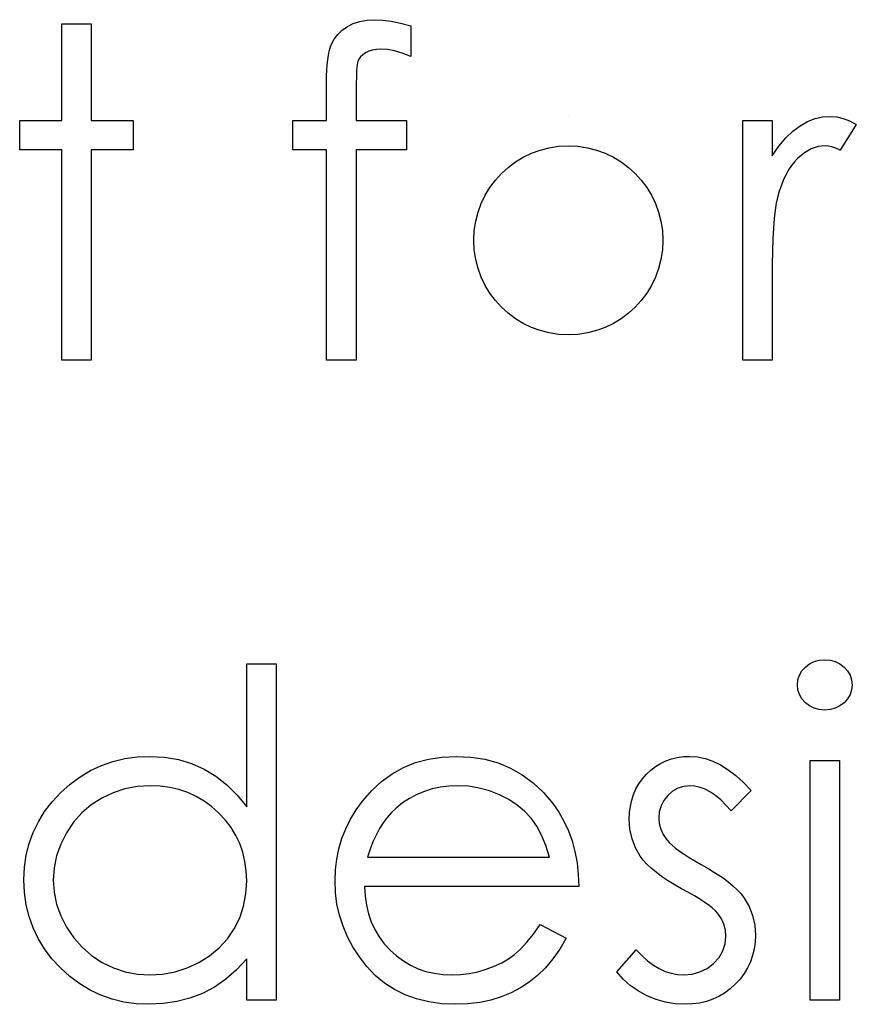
# Model space of a CAD drawing. Header units: inches. Extents: x 370 to 474, y 80 to 168.
# Tile 97 of 170: x 432.704 to 433.056, y 83.996 to 84.41. Entities that reach past the tile are written whole.
import ezdxf

# ---------------------------------------------------------------- set-up
doc = ezdxf.new("R2010")
doc.units = ezdxf.units.IN
doc.header["$LTSCALE"] = 0.5
doc.header["$MEASUREMENT"] = 0

msp = doc.modelspace()

# ---------------------------------------------------------------- linework, layer by layer
at = {"color": 7, "linetype": 'Continuous'}
for p, q in [((432.844417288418, 84.40818770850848), (432.847177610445, 84.4090986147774)), ((432.847177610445, 84.4090986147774), (432.8501863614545, 84.40962307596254)), ((432.8501863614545, 84.40962307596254), (432.8534435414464, 84.40981629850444)), ((432.8534435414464, 84.40981629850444), (432.8534435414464, 84.40981629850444)), ((432.8534435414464, 84.40981629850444), (432.8567559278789, 84.40965067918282)), ((432.8567559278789, 84.40965067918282), (432.8603719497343, 84.4091814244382)), ((432.8603719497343, 84.4091814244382), (432.8642916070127, 84.4083533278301)), ((432.7218846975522, 84.40804969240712), (432.7342528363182, 84.40804969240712)), ((432.721886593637, 84.36741775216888), (432.721886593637, 84.40804969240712)), ((432.7342528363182, 84.40804969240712), (432.7342528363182, 84.40804969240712)), ((432.7342528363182, 84.40804969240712), (432.7342528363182, 84.36741775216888)), ((432.8378477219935, 84.40357797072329), (432.8396971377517, 84.40537218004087)), ((432.8396971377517, 84.40537218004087), (432.8419053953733, 84.40691796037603)), ((432.8419053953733, 84.40691796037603), (432.844417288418, 84.40818770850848)), ((432.8642916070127, 84.4083533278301), (432.8685148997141, 84.407221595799)), ((432.8685144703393, 84.407221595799), (432.8685148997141, 84.39435849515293)), ((432.8351702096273, 84.39929947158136), (432.8363295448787, 84.40156293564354)), ((432.8363295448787, 84.40156293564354), (432.8378477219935, 84.40357797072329)), ((432.8339556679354, 84.3948553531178), (432.8343145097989, 84.3965391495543)), ((432.8343145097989, 84.3965391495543), (432.8347009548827, 84.39802972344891)), ((432.8347009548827, 84.39802972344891), (432.8351702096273, 84.39929947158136)), ((432.8509040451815, 84.39656675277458), (432.849523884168, 84.3958766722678)), ((432.8524222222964, 84.39706361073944), (432.8509040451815, 84.39656675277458)), ((432.8541336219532, 84.39733964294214), (432.8524222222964, 84.39706361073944)), ((432.8559830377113, 84.39745005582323), (432.8541336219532, 84.39733964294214)), ((432.8587157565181, 84.39725683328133), (432.8559830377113, 84.39745005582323)), ((432.8559830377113, 84.39745005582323), (432.8559830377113, 84.39745005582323)), ((432.8617245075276, 84.39667716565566), (432.8587157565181, 84.39725683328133)), ((432.8649816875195, 84.39571105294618), (432.8617245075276, 84.39667716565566)), ((432.8334588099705, 84.39090809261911), (432.8336796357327, 84.39300593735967)), ((432.8336796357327, 84.39300593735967), (432.8339556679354, 84.3948553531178)), ((432.8467359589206, 84.3932543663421), (432.8462943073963, 84.39226065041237)), ((432.8474260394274, 84.39419287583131), (432.8467359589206, 84.3932543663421)), ((432.8483645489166, 84.3950485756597), (432.8474260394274, 84.39419287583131)), ((432.849523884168, 84.3958766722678), (432.8483645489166, 84.3950485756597)), ((432.8685148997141, 84.39435849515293), (432.8649816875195, 84.39571105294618)), ((432.8685148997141, 84.39435849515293), (432.8685148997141, 84.39435849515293)), ((432.8332103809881, 84.38618794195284), (432.8333207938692, 84.38864462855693)), ((432.8333207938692, 84.38864462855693), (432.8334588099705, 84.39090809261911)), ((432.8457974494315, 84.38853421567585), (432.8457146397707, 84.38704364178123)), ((432.8458802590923, 84.38977636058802), (432.8457974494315, 84.38853421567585)), ((432.8460182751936, 84.3908252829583), (432.8458802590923, 84.38977636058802)), ((432.8461286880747, 84.3916533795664), (432.8460182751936, 84.3908252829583)), ((432.8462943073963, 84.39226065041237), (432.8461286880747, 84.3916533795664)), ((432.8331827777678, 84.38351042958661), (432.8332103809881, 84.38618794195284)), ((432.8456870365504, 84.385387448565), (432.8456318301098, 84.38348282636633)), ((432.8457146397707, 84.38704364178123), (432.8456870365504, 84.385387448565)), ((432.8331827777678, 84.36741775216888), (432.8331827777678, 84.38351042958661)), ((432.8331827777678, 84.38351042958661), (432.8331827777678, 84.38351042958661)), ((432.8456318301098, 84.38348282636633), (432.8456318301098, 84.38138498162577)), ((432.8456318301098, 84.38138498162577), (432.8456318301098, 84.38138498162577)), ((432.8456318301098, 84.38138498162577), (432.8456318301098, 84.36741775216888)), ((432.934817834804, 84.3691843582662), (432.9348164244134, 84.3691843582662)), ((433.0352659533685, 84.36697610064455), (433.0384679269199, 84.36821824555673)), ((433.0384679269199, 84.36821824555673), (433.0416975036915, 84.36893592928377)), ((433.0416975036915, 84.36893592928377), (433.045009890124, 84.3691843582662)), ((433.045009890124, 84.3691843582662), (433.045009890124, 84.3691843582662)), ((433.045009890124, 84.3691843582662), (433.0475769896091, 84.36896353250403)), ((433.0475769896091, 84.36896353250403), (433.0502268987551, 84.3683286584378)), ((433.0502268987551, 84.3683286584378), (433.0529596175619, 84.36725213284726)), ((432.7042205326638, 84.35505150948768), (432.7042205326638, 84.36741775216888)), ((432.7042205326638, 84.36741775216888), (432.7042205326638, 84.36741775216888)), ((432.7042205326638, 84.36741775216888), (432.721886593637, 84.36741775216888)), ((432.721886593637, 84.36741775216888), (432.721886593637, 84.36741775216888)), ((432.7342528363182, 84.36741775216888), (432.7342528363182, 84.36741775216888)), ((432.7342528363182, 84.36741775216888), (432.7519188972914, 84.36741775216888)), ((432.7519188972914, 84.36741775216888), (432.7519188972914, 84.36741775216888)), ((432.7519188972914, 84.36741775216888), (432.7519188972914, 84.35505150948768)), ((432.8190499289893, 84.35505150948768), (432.8190499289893, 84.36741775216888)), ((432.8190499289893, 84.36741775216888), (432.8190499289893, 84.36741775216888)), ((432.8190499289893, 84.36741775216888), (432.8331827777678, 84.36741775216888)), ((432.8331827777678, 84.36741775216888), (432.8331827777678, 84.36741775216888)), ((432.8456318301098, 84.36741775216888), (432.8456318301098, 84.36741775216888)), ((432.8456318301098, 84.36741775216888), (432.8667482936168, 84.36741775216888)), ((432.8667482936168, 84.36741775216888), (432.8667482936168, 84.36741775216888)), ((432.8667482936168, 84.36741775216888), (432.8667482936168, 84.35505150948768)), ((433.0080761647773, 84.36741775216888), (433.0204430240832, 84.36741775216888)), ((433.008076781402, 84.26672120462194), (433.008076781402, 84.36741775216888)), ((433.0204430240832, 84.36741775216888), (433.0204430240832, 84.36741775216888)), ((433.0204430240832, 84.36741775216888), (433.0204430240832, 84.35259482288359)), ((433.0291104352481, 84.36300123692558), (433.0321467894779, 84.36526470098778)), ((433.0321467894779, 84.36526470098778), (433.0352659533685, 84.36697610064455)), ((433.0557751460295, 84.36573395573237), (433.0489847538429, 84.3550239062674)), ((433.0529596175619, 84.36725213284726), (433.0557751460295, 84.36573395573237)), ((433.0557751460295, 84.36573395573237), (433.0557751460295, 84.36573395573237)), ((433.0232585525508, 84.35668009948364), (433.0261568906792, 84.36015810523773)), ((433.0261568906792, 84.36015810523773), (433.0291104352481, 84.36300123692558)), ((432.721886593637, 84.35505150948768), (432.7042205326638, 84.35505150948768)), ((432.7042205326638, 84.35505150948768), (432.7042205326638, 84.35505150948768)), ((432.721886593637, 84.26672120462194), (432.721886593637, 84.35505150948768)), ((432.721886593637, 84.35505150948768), (432.721886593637, 84.35505150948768)), ((432.7519188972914, 84.35505150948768), (432.7342528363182, 84.35505150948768)), ((432.7342528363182, 84.35505150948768), (432.7342528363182, 84.35505150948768)), ((432.7342528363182, 84.35505150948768), (432.7342528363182, 84.26672120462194)), ((432.7519188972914, 84.35505150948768), (432.7519188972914, 84.35505150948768)), ((432.8331827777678, 84.35505150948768), (432.8190499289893, 84.35505150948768)), ((432.8190499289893, 84.35505150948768), (432.8190499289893, 84.35505150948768)), ((432.8331827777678, 84.26672120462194), (432.8331827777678, 84.35505150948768)), ((432.8331827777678, 84.35505150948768), (432.8331827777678, 84.35505150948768)), ((432.8456042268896, 84.35505150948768), (432.845549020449, 84.26672120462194)), ((432.8667482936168, 84.35505150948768), (432.8456042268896, 84.35505150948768)), ((432.8456042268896, 84.35505150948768), (432.8456042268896, 84.35505150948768)), ((432.8667482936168, 84.35505150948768), (432.8667482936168, 84.35505150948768)), ((433.0204430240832, 84.35259482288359), (433.0232585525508, 84.35668009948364)), ((433.0367841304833, 84.355493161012), (433.0339409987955, 84.35383696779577)), ((433.039710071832, 84.35648687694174), (433.0367841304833, 84.355493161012)), ((433.042663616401, 84.35681811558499), (433.039710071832, 84.35648687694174)), ((433.0440161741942, 84.35670770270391), (433.042663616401, 84.35681811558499)), ((433.042663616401, 84.35681811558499), (433.042663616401, 84.35681811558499)), ((433.0455343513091, 84.35637646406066), (433.0440161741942, 84.35670770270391)), ((433.0471905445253, 84.35579679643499), (433.0455343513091, 84.35637646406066)), ((433.0489847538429, 84.3550239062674), (433.0471905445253, 84.35579679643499)), ((433.0204430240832, 84.35259482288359), (433.0204430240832, 84.35259482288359)), ((433.0311254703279, 84.35151829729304), (433.0297729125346, 84.35011053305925)), ((433.0339409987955, 84.35383696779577), (433.0311254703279, 84.35151829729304)), ((433.0489847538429, 84.3550239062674), (433.0489847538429, 84.3550239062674)), ((433.0285031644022, 84.34850954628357), (433.0273438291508, 84.34674294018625)), ((433.0297729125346, 84.35011053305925), (433.0285031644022, 84.34850954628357)), ((433.02521838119, 84.34263006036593), (433.0242798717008, 84.3403113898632)), ((433.02623970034, 84.34478311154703), (433.02521838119, 84.34263006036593)), ((433.0273438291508, 84.34674294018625), (433.02623970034, 84.34478311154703)), ((433.0242798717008, 84.3403113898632), (433.0234241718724, 84.33779949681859)), ((433.0226512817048, 84.33512198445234), (433.0221268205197, 84.3327205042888)), ((433.0234241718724, 84.33779949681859), (433.0226512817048, 84.33512198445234)), ((433.0226512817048, 84.33512198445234), (433.0226512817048, 84.33512198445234)), ((433.0221268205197, 84.3327205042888), (433.0216851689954, 84.32976695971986)), ((433.0212987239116, 84.3262613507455), (433.0209950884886, 84.32220367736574)), ((433.0216851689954, 84.32976695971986), (433.0212987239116, 84.3262613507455)), ((433.0209950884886, 84.32220367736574), (433.0207466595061, 84.31762154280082)), ((433.0207466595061, 84.31762154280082), (433.0205810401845, 84.3124873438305)), ((433.0205810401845, 84.3124873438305), (433.0204706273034, 84.30680108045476)), ((433.0204706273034, 84.30680108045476), (433.0204430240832, 84.30056275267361)), ((433.0204430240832, 84.30056275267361), (433.0204430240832, 84.30056275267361)), ((433.0204430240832, 84.30056275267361), (433.0204430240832, 84.26672120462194)), ((432.7342528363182, 84.26672120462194), (432.721886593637, 84.26672120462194)), ((432.721886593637, 84.26672120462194), (432.721886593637, 84.26672120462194)), ((432.7342528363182, 84.26672120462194), (432.7342528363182, 84.26672120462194)), ((432.845549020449, 84.26672120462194), (432.8331827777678, 84.26672120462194)), ((432.8331827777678, 84.26672120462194), (432.8331827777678, 84.26672120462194)), ((432.845549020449, 84.26672120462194), (432.845549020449, 84.26672120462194)), ((433.0204430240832, 84.26672120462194), (433.008076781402, 84.26672120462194)), ((433.008076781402, 84.26672120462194), (433.008076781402, 84.26672120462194)), ((433.0204430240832, 84.26672120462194), (433.0204430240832, 84.26672120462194)), ((433.0361768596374, 84.13902082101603), (433.0381366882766, 84.14001453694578)), ((433.0381366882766, 84.14001453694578), (433.0402069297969, 84.14059420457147)), ((433.0402069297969, 84.14059420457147), (433.042470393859, 84.14078742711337)), ((433.0424685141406, 84.14078742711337), (433.0447614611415, 84.14059420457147)), ((433.0447614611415, 84.14059420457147), (433.0468869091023, 84.14001453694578)), ((433.0468869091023, 84.14001453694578), (433.0488467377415, 84.13902082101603)), ((432.7996172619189, 84.07890100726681), (432.7996172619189, 84.13902082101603)), ((432.7996172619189, 84.13902082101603), (432.7996172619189, 84.13902082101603)), ((432.7996172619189, 84.13902082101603), (432.8119835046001, 84.13902082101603)), ((432.8119815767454, 84.13902082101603), (432.8119835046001, 83.99769233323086)), ((433.0318983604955, 84.13421786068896), (433.0329472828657, 84.13603967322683)), ((433.0329472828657, 84.13603967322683), (433.0344102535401, 84.13766826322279)), ((433.0344102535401, 84.13766826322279), (433.0361768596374, 84.13902082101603)), ((433.0488467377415, 84.13902082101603), (433.0506133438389, 84.13766826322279)), ((433.0506133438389, 84.13766826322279), (433.0521039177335, 84.13603967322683)), ((433.0521039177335, 84.13603967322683), (433.0531528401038, 84.13421786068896)), ((433.0310426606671, 84.13013258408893), (433.0312634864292, 84.13225803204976)), ((433.0312634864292, 84.13225803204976), (433.0318983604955, 84.13421786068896)), ((433.0531528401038, 84.13421786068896), (433.05378771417, 84.13225803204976)), ((433.05378771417, 84.13225803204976), (433.0540085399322, 84.13013258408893)), ((433.0312634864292, 84.12806234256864), (433.0310426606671, 84.13013258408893)), ((433.0310426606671, 84.13013258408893), (433.0310426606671, 84.13013258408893)), ((433.0318983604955, 84.1261301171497), (433.0312634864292, 84.12806234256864)), ((433.05378771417, 84.12806234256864), (433.0531528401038, 84.1261301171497)), ((433.0540085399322, 84.13013258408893), (433.05378771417, 84.12806234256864)), ((433.0540085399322, 84.13013258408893), (433.0540085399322, 84.13013258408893)), ((433.0329472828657, 84.12433590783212), (433.0318983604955, 84.1261301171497)), ((433.0344102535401, 84.12270731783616), (433.0329472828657, 84.12433590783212)), ((433.0521039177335, 84.12433590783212), (433.0506133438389, 84.12270731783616)), ((433.0531528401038, 84.1261301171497), (433.0521039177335, 84.12433590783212)), ((433.0361768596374, 84.12135476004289), (433.0344102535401, 84.12270731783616)), ((433.0381366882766, 84.12036104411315), (433.0361768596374, 84.12135476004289)), ((433.0402069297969, 84.11978137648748), (433.0381366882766, 84.12036104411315)), ((433.042470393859, 84.11958815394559), (433.0402069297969, 84.11978137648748)), ((433.0447614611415, 84.11978137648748), (433.042470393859, 84.11958815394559)), ((433.042470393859, 84.11958815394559), (433.042470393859, 84.11958815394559)), ((433.0468869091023, 84.12036104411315), (433.0447614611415, 84.11978137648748)), ((433.0488467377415, 84.12135476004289), (433.0468869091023, 84.12036104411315)), ((433.0506133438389, 84.12270731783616), (433.0488467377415, 84.12135476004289)), ((432.7433895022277, 84.09803003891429), (432.7483580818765, 84.09921697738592)), ((432.7483580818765, 84.09921697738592), (432.753519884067, 84.09990705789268)), ((432.753519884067, 84.09990705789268), (432.7588749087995, 84.10015548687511)), ((432.7588749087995, 84.10015548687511), (432.7588749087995, 84.10015548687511)), ((432.7588749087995, 84.10015548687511), (432.7650304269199, 84.09982424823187)), ((432.7650304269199, 84.09982424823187), (432.7708823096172, 84.09883053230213)), ((432.7708823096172, 84.09883053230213), (432.7764305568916, 84.09714673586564)), ((432.8705851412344, 84.09750557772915), (432.8759677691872, 84.09899615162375)), ((432.8759677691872, 84.09899615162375), (432.8816540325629, 84.09985185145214)), ((432.8816540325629, 84.09985185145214), (432.8876715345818, 84.10015548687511)), ((432.8876715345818, 84.10015548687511), (432.8876715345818, 84.10015548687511)), ((432.8876715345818, 84.10015548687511), (432.8938546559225, 84.09985185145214)), ((432.8938546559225, 84.09985185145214), (432.8997341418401, 84.09891334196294)), ((432.8997341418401, 84.09891334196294), (432.9052823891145, 84.09736756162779)), ((432.9757534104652, 84.09827846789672), (432.9780996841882, 84.09910656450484)), ((432.9780996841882, 84.09910656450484), (432.9805563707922, 84.09968623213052)), ((432.9805563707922, 84.09968623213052), (432.9831234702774, 84.10004507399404)), ((432.9831234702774, 84.10004507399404), (432.9858285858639, 84.10015548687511)), ((432.9858285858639, 84.10015548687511), (432.9858285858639, 84.10015548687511)), ((432.9858285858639, 84.10015548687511), (432.9890305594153, 84.09993466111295)), ((432.9890305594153, 84.09993466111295), (432.9922325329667, 84.09927218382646)), ((432.9922325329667, 84.09927218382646), (432.9954621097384, 84.09814045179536)), ((432.734032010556, 84.09422079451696), (432.7386141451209, 84.09634624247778)), ((432.7386141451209, 84.09634624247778), (432.7433895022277, 84.09803003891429)), ((432.7764305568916, 84.09714673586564), (432.781675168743, 84.0948280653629)), ((432.781675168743, 84.0948280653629), (432.7866161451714, 84.09184691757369)), ((432.8607307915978, 84.09281303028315), (432.8655061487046, 84.09546293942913)), ((432.8655061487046, 84.09546293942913), (432.8705851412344, 84.09750557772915)), ((432.9052823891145, 84.09736756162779), (432.9104993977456, 84.09521451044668)), ((432.9104993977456, 84.09521451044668), (432.9154127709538, 84.09242658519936)), ((432.9675828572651, 84.09261980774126), (432.9694598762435, 84.09438641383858)), ((432.9694598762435, 84.09438641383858), (432.9714473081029, 84.09590459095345)), ((432.9714473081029, 84.09590459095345), (432.9735451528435, 84.09720194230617)), ((432.9735451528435, 84.09720194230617), (432.9757534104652, 84.09827846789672)), ((432.9954621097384, 84.09814045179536), (432.99869168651, 84.09656706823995)), ((432.99869168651, 84.09656706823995), (433.0018936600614, 84.0945520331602)), ((433.0018936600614, 84.0945520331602), (433.005123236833, 84.09209534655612)), ((433.0363414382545, 84.0983888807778), (433.0487087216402, 84.0983888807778)), ((433.036342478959, 83.99769233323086), (433.036342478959, 84.0983888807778)), ((433.0487087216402, 84.0983888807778), (433.0487087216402, 84.0983888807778)), ((433.0487087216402, 84.0983888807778), (433.0487087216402, 83.99769233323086)), ((432.7254750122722, 84.08850692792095), (432.7296707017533, 84.09159848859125)), ((432.7296707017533, 84.09159848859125), (432.734032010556, 84.09422079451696)), ((432.7866161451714, 84.09184691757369), (432.7912810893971, 84.08820329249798)), ((432.8562866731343, 84.08961105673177), (432.8607307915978, 84.09281303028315)), ((432.9154127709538, 84.09242658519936), (432.9199949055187, 84.08900378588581)), ((432.9644360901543, 84.08861734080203), (432.9658990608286, 84.09068758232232)), ((432.9658990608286, 84.09068758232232), (432.9675828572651, 84.09261980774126)), ((433.005123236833, 84.09209534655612), (433.0083804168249, 84.0891970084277)), ((432.7215001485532, 84.08494611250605), (432.7254750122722, 84.08850692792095)), ((432.7484408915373, 84.0864918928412), (432.7434723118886, 84.08486330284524)), ((432.7536302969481, 84.08745800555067), (432.7484408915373, 84.0864918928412)), ((432.7590390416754, 84.08778924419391), (432.7536302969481, 84.08745800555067)), ((432.7632362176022, 84.0876236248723), (432.7590405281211, 84.08778924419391)), ((432.7672662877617, 84.08707156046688), (432.7632362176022, 84.0876236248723)), ((432.7711307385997, 84.08618825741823), (432.7672662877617, 84.08707156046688)), ((432.7748295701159, 84.08491850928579), (432.7711307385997, 84.08618825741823)), ((432.7912810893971, 84.08820329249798), (432.7955871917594, 84.0838695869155)), ((432.8521461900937, 84.08577420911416), (432.8562866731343, 84.08961105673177)), ((432.8775687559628, 84.08646428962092), (432.8742839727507, 84.08544297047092)), ((432.8810191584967, 84.08720957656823), (432.8775687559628, 84.08646428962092)), ((432.8846075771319, 84.08765122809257), (432.8810191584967, 84.08720957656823)), ((432.8883064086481, 84.08778924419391), (432.8846075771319, 84.08765122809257)), ((432.8928333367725, 84.08756841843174), (432.8883064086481, 84.08778924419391)), ((432.8883064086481, 84.08778924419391), (432.8883064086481, 84.08778924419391)), ((432.8972498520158, 84.08685073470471), (432.8928333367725, 84.08756841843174)), ((432.9015835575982, 84.08569139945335), (432.8972498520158, 84.08685073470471)), ((432.9199949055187, 84.08900378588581), (432.9242734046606, 84.08497371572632)), ((432.9621726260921, 84.0841456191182), (432.9631939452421, 84.08643668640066)), ((432.9631939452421, 84.08643668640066), (432.9644360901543, 84.08861734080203)), ((432.980832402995, 84.0867679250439), (432.978596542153, 84.08549817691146)), ((432.9832338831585, 84.08754081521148), (432.980832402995, 84.0867679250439)), ((432.9858285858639, 84.08778924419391), (432.9832338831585, 84.08754081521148)), ((432.9879540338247, 84.0876236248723), (432.9858285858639, 84.08778924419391)), ((432.9858285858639, 84.08778924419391), (432.9858285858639, 84.08778924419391)), ((432.9901070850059, 84.08712676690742), (432.9879540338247, 84.0876236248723)), ((432.9922601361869, 84.0862986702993), (432.9901070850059, 84.08712676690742)), ((432.9944407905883, 84.08513933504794), (432.9922601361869, 84.0862986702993)), ((433.0083804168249, 84.0891970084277), (433.0116099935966, 84.08582941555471)), ((432.7178565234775, 84.0810540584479), (432.7215001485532, 84.08494611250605)), ((432.7386969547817, 84.08259983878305), (432.7342804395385, 84.07975670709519)), ((432.7434723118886, 84.08486330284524), (432.7386969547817, 84.08259983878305)), ((432.7783351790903, 84.08331752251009), (432.7748295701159, 84.08491850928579)), ((432.7817027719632, 84.08135769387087), (432.7783351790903, 84.08331752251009)), ((432.7955871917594, 84.0838695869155), (432.7996172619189, 84.07890100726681)), ((432.8483093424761, 84.08138529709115), (432.8521461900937, 84.08577420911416)), ((432.8680456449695, 84.08248942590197), (432.8651473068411, 84.08055720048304)), ((432.8710819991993, 84.08409041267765), (432.8680456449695, 84.08248942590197)), ((432.8742839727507, 84.08544297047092), (432.8710819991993, 84.08409041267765)), ((432.9057792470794, 84.08403520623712), (432.9015835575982, 84.08569139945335)), ((432.9097265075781, 84.08202017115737), (432.9057792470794, 84.08403520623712)), ((432.9132597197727, 84.07970150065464), (432.9097265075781, 84.08202017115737)), ((432.9242734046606, 84.08497371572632), (432.9282206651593, 84.08033637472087)), ((432.9613997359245, 84.08171653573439), (432.9621726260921, 84.0841456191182)), ((432.9765815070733, 84.08370396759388), (432.9748977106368, 84.08157851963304)), ((432.978596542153, 84.08549817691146), (432.9765815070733, 84.08370396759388)), ((432.9965938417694, 84.08364876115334), (432.9944407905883, 84.08513933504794)), ((432.9988020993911, 84.08182694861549), (432.9965938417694, 84.08364876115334)), ((433.0116078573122, 84.08582941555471), (433.0032186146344, 84.07718960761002)), ((432.7147097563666, 84.07694117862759), (432.7178565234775, 84.0810540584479)), ((432.7342804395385, 84.07975670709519), (432.7303331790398, 84.0763615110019)), ((432.7848771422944, 84.07901142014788), (432.7817027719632, 84.08135769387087)), ((432.7878858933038, 84.07633390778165), (432.7848771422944, 84.07901142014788)), ((432.7996172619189, 84.07890100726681), (432.7996172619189, 84.07890100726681)), ((432.8456042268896, 84.07763125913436), (432.8483093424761, 84.08138529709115)), ((432.8483093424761, 84.08138529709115), (432.8483093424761, 84.08138529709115)), ((432.8623593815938, 84.0783489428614), (432.8604271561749, 84.07652713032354)), ((432.8651473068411, 84.08055720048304), (432.8623593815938, 84.0783489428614)), ((432.8623593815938, 84.0783489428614), (432.8623593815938, 84.0783489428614)), ((432.9164064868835, 84.07707919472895), (432.9132597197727, 84.07970150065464)), ((432.9282206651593, 84.08033637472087), (432.9282206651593, 84.08033637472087)), ((432.9282206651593, 84.08033637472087), (432.9307601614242, 84.07672035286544)), ((432.9604888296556, 84.07652713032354), (432.9608200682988, 84.0791770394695)), ((432.9608200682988, 84.0791770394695), (432.9613997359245, 84.08171653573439)), ((432.9737107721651, 84.07931505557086), (432.9729930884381, 84.07685836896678)), ((432.9748977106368, 84.08157851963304), (432.9737107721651, 84.07931505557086)), ((433.0010103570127, 84.07967389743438), (432.9988020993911, 84.08182694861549)), ((433.0032186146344, 84.07718960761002), (433.0010103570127, 84.07967389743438)), ((432.7120598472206, 84.07266267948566), (432.7147097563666, 84.07694117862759)), ((432.7303331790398, 84.0763615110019), (432.7268551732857, 84.07246945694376)), ((432.7906462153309, 84.07338036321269), (432.7878858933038, 84.07633390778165)), ((432.8412429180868, 84.06973673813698), (432.8432303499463, 84.07373920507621)), ((432.8432303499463, 84.07373920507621), (432.8456042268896, 84.07763125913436)), ((432.8586329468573, 84.07448449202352), (432.8569491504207, 84.0722486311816)), ((432.8604271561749, 84.07652713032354), (432.8586329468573, 84.07448449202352)), ((432.91911160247, 84.07415325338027), (432.9164064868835, 84.07707919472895)), ((432.9214854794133, 84.0708408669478), (432.91911160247, 84.07415325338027)), ((432.9307601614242, 84.07672035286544), (432.9329408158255, 84.07291110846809)), ((432.9603784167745, 84.07373920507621), (432.9604888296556, 84.07652713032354)), ((432.9606544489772, 84.06948830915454), (432.9603784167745, 84.07373920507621)), ((432.9603784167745, 84.07373920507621), (432.9603784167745, 84.07373920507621)), ((432.9729930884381, 84.07685836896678), (432.9727446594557, 84.07423606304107)), ((432.9727446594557, 84.07423606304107), (432.9727446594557, 84.07423606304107)), ((432.9727446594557, 84.07423606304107), (432.9729654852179, 84.0718621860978)), ((433.0032186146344, 84.07718960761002), (433.0032186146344, 84.07718960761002)), ((432.7098791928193, 84.06819095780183), (432.7120598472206, 84.07266267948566)), ((432.7268551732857, 84.07246945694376), (432.7238464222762, 84.0680253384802)), ((432.7930200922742, 84.07026119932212), (432.7906462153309, 84.07338036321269)), ((432.7950351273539, 84.06694881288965), (432.7930200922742, 84.07026119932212)), ((432.8396143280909, 84.0655962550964), (432.8412429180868, 84.06973673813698)), ((432.8554033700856, 84.06979194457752), (432.8539680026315, 84.06708682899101)), ((432.8569491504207, 84.0722486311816), (432.8554033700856, 84.06979194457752)), ((432.9235557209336, 84.0670040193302), (432.9214854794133, 84.0708408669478)), ((432.9329408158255, 84.07291110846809), (432.934817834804, 84.06885343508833)), ((432.9615377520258, 84.06551344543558), (432.9606544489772, 84.06948830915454)), ((432.9729654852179, 84.0718621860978), (432.9736003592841, 84.06957111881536)), ((432.9736003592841, 84.06957111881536), (432.9746768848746, 84.06730765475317)), ((432.7081677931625, 84.06349841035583), (432.7098791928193, 84.06819095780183)), ((432.7238464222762, 84.0680253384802), (432.7214449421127, 84.06327758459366)), ((432.7966913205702, 84.06347080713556), (432.7950351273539, 84.06694881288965)), ((432.8383445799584, 84.06131775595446), (432.8396143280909, 84.0655962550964)), ((432.8539680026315, 84.06708682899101), (432.8526430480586, 84.06418849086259)), ((432.9253499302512, 84.06264271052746), (432.9235557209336, 84.0670040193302)), ((432.934817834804, 84.06885343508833), (432.9363360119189, 84.06460253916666)), ((432.9629731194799, 84.06173180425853), (432.9615377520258, 84.06551344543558)), ((432.9746768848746, 84.06730765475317), (432.9761674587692, 84.06509939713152)), ((432.7069532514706, 84.05864024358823), (432.7081677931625, 84.06349841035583)), ((432.7214449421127, 84.06327758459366), (432.7197335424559, 84.05836421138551)), ((432.7979610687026, 84.05982718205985), (432.7966913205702, 84.06347080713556)), ((432.8374336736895, 84.05692884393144), (432.8383445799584, 84.06131775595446)), ((432.8526430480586, 84.06418849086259), (432.8514561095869, 84.06109693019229)), ((432.9268120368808, 84.05775694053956), (432.9253499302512, 84.06264271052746)), ((432.9363360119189, 84.06460253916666), (432.9375505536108, 84.06013081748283)), ((432.9649881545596, 84.05822619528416), (432.9629731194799, 84.06173180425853)), ((432.9761674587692, 84.06509939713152), (432.9761674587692, 84.06509939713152)), ((432.9761674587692, 84.06509939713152), (432.9771335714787, 84.06396766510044)), ((432.9771335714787, 84.06396766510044), (432.9783481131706, 84.06280832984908)), ((432.9783481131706, 84.06280832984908), (432.9797834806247, 84.06156618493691)), ((432.9797834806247, 84.06156618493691), (432.9814672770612, 84.06029643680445)), ((432.7062355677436, 84.05356125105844), (432.7069532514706, 84.05864024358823)), ((432.7197335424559, 84.05836421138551), (432.7186846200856, 84.05334042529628)), ((432.7988719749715, 84.05599033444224), (432.7979610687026, 84.05982718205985)), ((432.8514561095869, 84.06109693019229), (432.8503795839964, 84.05775694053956)), ((432.8503795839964, 84.05775694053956), (432.8503795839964, 84.05775694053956)), ((432.8503795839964, 84.05775694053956), (432.9268129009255, 84.05775694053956)), ((432.9375505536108, 84.06013081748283), (432.9384338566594, 84.05543827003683)), ((432.9662579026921, 84.05654239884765), (432.9649881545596, 84.05822619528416)), ((432.9649881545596, 84.05822619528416), (432.9649881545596, 84.05822619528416)), ((432.9814672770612, 84.06029643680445), (432.9833995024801, 84.05897148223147)), ((432.9833995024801, 84.05897148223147), (432.9855525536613, 84.0576189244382)), ((432.9855525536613, 84.0576189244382), (432.9879264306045, 84.05618355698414)), ((432.7059871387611, 84.04831663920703), (432.7062355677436, 84.05356125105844)), ((432.7186846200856, 84.05334042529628), (432.7183533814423, 84.04817862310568)), ((432.799424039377, 84.05198786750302), (432.7988719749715, 84.05599033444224)), ((432.8369092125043, 84.05240191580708), (432.8374336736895, 84.05692884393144)), ((432.9384338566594, 84.05543827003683), (432.9389583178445, 84.05052489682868)), ((432.9678036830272, 84.05483099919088), (432.9662579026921, 84.05654239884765)), ((432.9695702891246, 84.05311959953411), (432.9678036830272, 84.05483099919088)), ((432.9716129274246, 84.05140819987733), (432.9695702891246, 84.05311959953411)), ((432.9879264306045, 84.05618355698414), (432.9905487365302, 84.0547205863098)), ((432.9905487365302, 84.0547205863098), (432.9905487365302, 84.0547205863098)), ((432.9905487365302, 84.0547205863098), (432.9937507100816, 84.05289877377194)), ((432.9937507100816, 84.05289877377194), (432.9966766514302, 84.05110456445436)), ((432.7996172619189, 84.04781978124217), (432.799424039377, 84.05198786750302)), ((432.8367159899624, 84.04776457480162), (432.8369092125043, 84.05240191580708)), ((432.9389583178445, 84.05052489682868), (432.9391791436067, 84.04539069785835)), ((432.9739315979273, 84.04969680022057), (432.9716129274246, 84.05140819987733)), ((432.9764710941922, 84.04795779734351), (432.9739315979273, 84.04969680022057)), ((432.9966766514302, 84.05110456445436), (432.9993541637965, 84.04931035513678)), ((432.9993541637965, 84.04931035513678), (433.00175564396, 84.04754374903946)), ((432.7062355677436, 84.04296161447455), (432.7059871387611, 84.04831663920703)), ((432.7059871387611, 84.04831663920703), (432.7059871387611, 84.04831663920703)), ((432.7183533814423, 84.04817862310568), (432.7183533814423, 84.04817862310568)), ((432.7183533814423, 84.04817862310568), (432.7187122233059, 84.04304442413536)), ((432.7992860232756, 84.0423543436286), (432.7996172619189, 84.04781978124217)), ((432.7996172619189, 84.04781978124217), (432.7996172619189, 84.04781978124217)), ((432.8369368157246, 84.04282359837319), (432.8367159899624, 84.04776457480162)), ((432.8367159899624, 84.04776457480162), (432.8367159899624, 84.04776457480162)), ((432.9391791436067, 84.04539069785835), (432.8490822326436, 84.04539069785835)), ((432.8490822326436, 84.04539069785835), (432.8490822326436, 84.04539069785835)), ((432.8490822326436, 84.04539069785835), (432.8493306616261, 84.0414158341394)), ((432.9391791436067, 84.04539069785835), (432.9391791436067, 84.04539069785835)), ((432.9792866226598, 84.04621879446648), (432.9764710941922, 84.04795779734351)), ((432.9823505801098, 84.04447979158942), (432.9792866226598, 84.04621879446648)), ((433.00175564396, 84.04754374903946), (433.0038810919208, 84.04577714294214)), ((433.0038810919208, 84.04577714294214), (433.0057581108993, 84.04403814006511)), ((432.7069532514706, 84.03779981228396), (432.7062355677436, 84.04296161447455)), ((432.7187122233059, 84.04304442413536), (432.7197335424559, 84.03802063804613)), ((432.7983199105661, 84.037192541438), (432.7992860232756, 84.0423543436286)), ((432.8375440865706, 84.03799303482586), (432.8369368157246, 84.04282359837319)), ((432.8493306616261, 84.0414158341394), (432.8498827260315, 84.03760658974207)), ((432.9851937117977, 84.04293401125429), (432.9823505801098, 84.04447979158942)), ((432.9823505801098, 84.04447979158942), (432.9823505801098, 84.04447979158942)), ((432.9877608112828, 84.04147104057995), (432.9851937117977, 84.04293401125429)), ((432.9900794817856, 84.0400908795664), (432.9877608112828, 84.04147104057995)), ((433.0057581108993, 84.04403814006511), (433.007359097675, 84.04229913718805)), ((433.007359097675, 84.04229913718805), (433.0086840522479, 84.04058773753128)), ((433.0086840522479, 84.04058773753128), (433.0086840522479, 84.04058773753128)), ((433.0086840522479, 84.04058773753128), (433.0107266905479, 84.03702692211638)), ((432.7081401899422, 84.03285883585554), (432.7069532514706, 84.03779981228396)), ((432.7197335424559, 84.03802063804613), (432.7214725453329, 84.03310726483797)), ((432.7966637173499, 84.03227916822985), (432.7983199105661, 84.037192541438)), ((432.8385930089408, 84.03332809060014), (432.8375440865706, 84.03799303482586)), ((432.8498827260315, 84.03760658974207), (432.8507660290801, 84.03399056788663)), ((432.9921221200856, 84.03876592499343), (432.9900794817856, 84.0400908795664)), ((432.9938887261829, 84.03749617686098), (432.9921221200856, 84.03876592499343)), ((432.9954069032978, 84.03628163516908), (432.9938887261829, 84.03749617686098)), ((433.0107266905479, 84.03702692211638), (433.0122172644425, 84.03324528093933)), ((432.7098239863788, 84.028111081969), (432.7081401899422, 84.03285883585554)), ((432.7214725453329, 84.03310726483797), (432.7239016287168, 84.0283043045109)), ((432.7943726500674, 84.02766943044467), (432.7966637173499, 84.03227916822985)), ((432.8400835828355, 84.02877355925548), (432.8385930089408, 84.03332809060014)), ((432.8507660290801, 84.03399056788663), (432.8519805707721, 84.03056776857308)), ((432.99664904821, 84.03514990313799), (432.9954069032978, 84.03628163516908)), ((432.9976151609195, 84.0341009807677), (432.99664904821, 84.03514990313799)), ((432.9991057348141, 84.03192032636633), (432.9976151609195, 84.0341009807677)), ((432.9976151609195, 84.0341009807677), (432.9976151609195, 84.0341009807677)), ((433.0122172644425, 84.03324528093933), (433.0130729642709, 84.0292428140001)), ((432.7120046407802, 84.02355655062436), (432.7098239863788, 84.028111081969)), ((432.7239016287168, 84.0283043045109), (432.7269379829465, 84.02383258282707)), ((432.8419606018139, 84.02432944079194), (432.8400835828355, 84.02877355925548)), ((432.8519805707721, 84.03056776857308), (432.8534711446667, 84.02733819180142)), ((432.9200777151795, 84.02543356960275), (432.9228932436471, 84.02949124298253)), ((432.9228931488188, 84.02949124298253), (432.9338793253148, 84.02372216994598)), ((433.0001546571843, 84.02960165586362), (432.9991057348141, 84.03192032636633)), ((433.0007895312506, 84.02711736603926), (433.0001546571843, 84.02960165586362)), ((433.0130729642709, 84.0292428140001), (433.0133765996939, 84.0250195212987)), ((432.7914743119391, 84.02344613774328), (432.7943726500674, 84.02766943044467)), ((432.8442516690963, 84.02002333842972), (432.8419606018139, 84.02432944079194)), ((432.8534711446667, 84.02733819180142), (432.8552929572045, 84.0242742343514)), ((432.8552929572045, 84.0242742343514), (432.8574460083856, 84.02140349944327)), ((432.9173449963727, 84.0220107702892), (432.9200777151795, 84.02543356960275)), ((433.0006791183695, 84.02132068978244), (433.0010103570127, 84.02449506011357)), ((433.0010103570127, 84.02449506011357), (433.0007895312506, 84.02711736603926)), ((433.0010103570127, 84.02449506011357), (433.0010103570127, 84.02449506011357)), ((433.0133765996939, 84.0250195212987), (433.0132385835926, 84.02203837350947)), ((433.0133765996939, 84.0250195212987), (433.0133765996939, 84.0250195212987)), ((432.7146269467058, 84.0192228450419), (432.7120046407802, 84.02355655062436)), ((432.7269379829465, 84.02383258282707), (432.7304159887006, 84.01988532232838)), ((432.7304159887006, 84.01988532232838), (432.7343908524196, 84.01646252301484)), ((432.7880515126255, 84.01966449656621), (432.7914743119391, 84.02344613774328)), ((432.8469843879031, 84.01585525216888), (432.8442516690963, 84.02002333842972)), ((432.8574460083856, 84.02140349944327), (432.8599026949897, 84.01869838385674)), ((432.914722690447, 84.01914003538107), (432.9173449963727, 84.0220107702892)), ((432.9338793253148, 84.02372216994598), (432.9311742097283, 84.0191124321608)), ((432.9338793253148, 84.02372216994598), (432.9338793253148, 84.02372216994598)), ((432.99971300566, 84.01839474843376), (433.0006791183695, 84.02132068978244)), ((433.0132385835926, 84.02203837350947), (433.0128521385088, 84.01916763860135)), ((432.7177461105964, 84.01510996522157), (432.7146269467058, 84.0192228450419)), ((432.7343908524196, 84.01646252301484), (432.7388349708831, 84.01356418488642)), ((432.7794669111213, 84.01350897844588), (432.784021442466, 84.01635211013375)), ((432.784021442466, 84.01635211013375), (432.7880515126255, 84.01966449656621)), ((432.8501311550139, 84.01182518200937), (432.8469843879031, 84.01585525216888)), ((432.8599026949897, 84.01869838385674), (432.8626078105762, 84.01626930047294)), ((432.8626078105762, 84.01626930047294), (432.8654509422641, 84.0141438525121)), ((432.909616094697, 84.01505475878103), (432.9122107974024, 84.01690417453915)), ((432.9122107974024, 84.01690417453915), (432.914722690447, 84.01914003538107)), ((432.9311742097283, 84.0191124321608), (432.9282758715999, 84.01497194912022)), ((432.9550785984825, 84.0095617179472), (432.9632767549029, 84.01889160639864)), ((432.9632767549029, 84.01889160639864), (432.9632767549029, 84.01889160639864)), ((432.9632767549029, 84.01889160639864), (432.9656506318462, 84.01640731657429)), ((432.9656506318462, 84.01640731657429), (432.9680521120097, 84.01425426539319)), ((432.998084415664, 84.0156344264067), (432.99971300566, 84.01839474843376)), ((433.0121896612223, 84.01640731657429), (433.0112787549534, 84.01378501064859)), ((433.0128521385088, 84.01916763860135), (433.0121896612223, 84.01640731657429)), ((432.7213621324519, 84.01119030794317), (432.7177461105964, 84.01510996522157)), ((432.7388349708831, 84.01356418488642), (432.7436103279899, 84.0112455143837)), ((432.7745535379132, 84.01121791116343), (432.7794669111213, 84.01350897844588)), ((432.7996172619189, 84.01510996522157), (432.7953387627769, 84.01047262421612)), ((432.7996172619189, 83.99769233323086), (432.7996172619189, 84.01510996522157)), ((432.7996172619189, 84.01510996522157), (432.7996172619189, 84.01510996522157)), ((432.8536367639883, 84.00809874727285), (432.8501311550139, 84.01182518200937)), ((432.8654509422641, 84.0141438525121), (432.8684596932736, 84.01234964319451)), ((432.8684596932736, 84.01234964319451), (432.8716340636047, 84.01088667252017)), ((432.9002586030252, 84.01063824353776), (432.9036537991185, 84.0119079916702)), ((432.9036537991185, 84.0119079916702), (432.9067729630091, 84.0133985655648)), ((432.9067729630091, 84.0133985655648), (432.909616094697, 84.01505475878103)), ((432.9282758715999, 84.01497194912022), (432.9251843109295, 84.01127311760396)), ((432.9680521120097, 84.01425426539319), (432.9705087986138, 84.01243245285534)), ((432.9705087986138, 84.01243245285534), (432.9729654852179, 84.01094187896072)), ((432.9930882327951, 84.01099708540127), (432.9958209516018, 84.0131225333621)), ((432.9958209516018, 84.0131225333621), (432.998084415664, 84.0156344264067)), ((433.0112787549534, 84.01378501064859), (433.0100642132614, 84.0112455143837)), ((432.7253093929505, 84.00760188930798), (432.7213621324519, 84.01119030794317)), ((432.7294498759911, 84.00451032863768), (432.7253093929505, 84.00760188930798)), ((432.7436103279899, 84.0112455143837), (432.7485513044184, 84.00961692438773)), ((432.7485513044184, 84.00961692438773), (432.7536579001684, 84.008623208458)), ((432.7536579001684, 84.008623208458), (432.75893011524, 84.00829196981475)), ((432.75893011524, 84.00829196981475), (432.7642851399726, 84.008623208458)), ((432.75893011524, 84.00829196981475), (432.75893011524, 84.00829196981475)), ((432.7642851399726, 84.008623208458), (432.7695021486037, 84.00958932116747)), ((432.7695021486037, 84.00958932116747), (432.7745535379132, 84.01121791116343)), ((432.7953387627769, 84.01047262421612), (432.7908394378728, 84.00649776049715)), ((432.8575012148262, 84.0048691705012), (432.8536367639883, 84.00809874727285)), ((432.8716340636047, 84.01088667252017), (432.8749464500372, 84.00975494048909)), ((432.8749464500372, 84.00975494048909), (432.8784244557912, 84.00895444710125)), ((432.8784244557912, 84.00895444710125), (432.8820404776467, 84.00845758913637)), ((432.8820404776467, 84.00845758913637), (432.8858221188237, 84.00829196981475)), ((432.8858221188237, 84.00829196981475), (432.88952095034, 84.00842998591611)), ((432.8858221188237, 84.00829196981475), (432.8858221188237, 84.00829196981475)), ((432.88952095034, 84.00842998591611), (432.8931369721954, 84.00887163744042)), ((432.8931369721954, 84.00887163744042), (432.8967253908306, 84.00961692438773)), ((432.8967253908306, 84.00961692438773), (432.9002586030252, 84.01063824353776)), ((432.9218719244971, 84.0080711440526), (432.9183663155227, 84.00528321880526)), ((432.9251843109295, 84.01127311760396), (432.9218719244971, 84.0080711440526)), ((432.9577561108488, 84.0065529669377), (432.9550785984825, 84.0095617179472)), ((432.9550785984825, 84.0095617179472), (432.9550785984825, 84.0095617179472)), ((432.9729654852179, 84.01094187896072), (432.9754773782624, 84.00978254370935)), ((432.9754773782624, 84.00978254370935), (432.9780444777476, 84.00895444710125)), ((432.9780444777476, 84.00895444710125), (432.9806115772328, 84.00845758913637)), ((432.9806115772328, 84.00845758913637), (432.9832338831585, 84.00829196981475)), ((432.9832338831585, 84.00829196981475), (432.9867946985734, 84.00859560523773)), ((432.9832338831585, 84.00829196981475), (432.9832338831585, 84.00829196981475)), ((432.9867946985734, 84.00859560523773), (432.9900794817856, 84.00950651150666)), ((432.9900794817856, 84.00950651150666), (432.9930882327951, 84.01099708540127)), ((433.0086288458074, 84.00884403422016), (433.0069174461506, 84.0065529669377)), ((433.0100642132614, 84.0112455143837), (433.0086288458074, 84.00884403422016)), ((432.7338111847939, 84.00188802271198), (432.7294498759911, 84.00451032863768)), ((432.7908394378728, 84.00649776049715), (432.7860364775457, 84.0031853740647)), ((432.861669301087, 84.00213645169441), (432.8575012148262, 84.0048691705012)), ((432.9183663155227, 84.00528321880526), (432.9146674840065, 84.00285413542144)), ((432.9607648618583, 84.00387545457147), (432.9577561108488, 84.0065529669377)), ((432.964104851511, 84.00152918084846), (432.9607648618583, 84.00387545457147)), ((433.0049300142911, 84.00437231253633), (433.0027493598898, 84.00238488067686)), ((433.0069174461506, 84.0065529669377), (433.0049300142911, 84.00437231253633)), ((432.7383381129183, 83.99973497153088), (432.7338111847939, 84.00188802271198)), ((432.7430858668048, 83.99807877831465), (432.7383381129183, 83.99973497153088)), ((432.7810126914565, 84.00053546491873), (432.7757404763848, 83.99852042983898)), ((432.7860364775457, 84.0031853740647), (432.7810126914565, 84.00053546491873)), ((432.8661410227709, 83.9999005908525), (432.861669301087, 84.00213645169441)), ((432.8709715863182, 83.99816158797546), (432.8661410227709, 83.9999005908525)), ((432.9107202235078, 84.0007562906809), (432.9065797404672, 83.99901728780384)), ((432.9146674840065, 84.00285413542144), (432.9107202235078, 84.0007562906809)), ((432.967776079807, 83.99954174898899), (432.964104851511, 84.00152918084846)), ((432.9716681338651, 83.99796836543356), (432.967776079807, 83.99954174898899)), ((432.9980292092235, 83.99923811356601), (432.9954621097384, 83.99805117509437)), ((433.0004582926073, 84.00067348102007), (432.9980292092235, 83.99923811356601)), ((433.0027493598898, 84.00238488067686), (433.0004582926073, 84.00067348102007)), ((432.7480268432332, 83.99689183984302), (432.7430858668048, 83.99807877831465)), ((432.7531610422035, 83.99617415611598), (432.7480268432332, 83.99689183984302)), ((432.7584884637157, 83.99592572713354), (432.7531610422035, 83.99617415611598)), ((432.7644783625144, 83.99620175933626), (432.7584884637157, 83.99592572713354)), ((432.7584884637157, 83.99592572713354), (432.7584884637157, 83.99592572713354)), ((432.770247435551, 83.99708506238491), (432.7644783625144, 83.99620175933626)), ((432.7757404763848, 83.99852042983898), (432.770247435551, 83.99708506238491)), ((432.8119835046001, 83.99769233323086), (432.7996172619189, 83.99769233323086)), ((432.7996172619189, 83.99769233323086), (432.7996172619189, 83.99769233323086)), ((432.8119835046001, 83.99769233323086), (432.8119835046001, 83.99769233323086)), ((432.8761057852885, 83.99691944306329), (432.8709715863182, 83.99816158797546)), ((432.8815712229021, 83.99617415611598), (432.8761057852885, 83.99691944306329)), ((432.8873678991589, 83.99592572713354), (432.8815712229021, 83.99617415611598)), ((432.89258490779, 83.99611894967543), (432.8873678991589, 83.99592572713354)), ((432.8873678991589, 83.99592572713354), (432.8873678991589, 83.99592572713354)), ((432.8975258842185, 83.99669861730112), (432.89258490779, 83.99611894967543)), ((432.9021908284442, 83.9976647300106), (432.8975258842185, 83.99669861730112)), ((432.9065797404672, 83.99901728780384), (432.9021908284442, 83.9976647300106)), ((432.9756429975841, 83.99683663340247), (432.9716681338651, 83.99796836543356)), ((432.9797006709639, 83.99614655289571), (432.9756429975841, 83.99683663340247)), ((432.9838687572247, 83.99592572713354), (432.9797006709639, 83.99614655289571)), ((432.986960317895, 83.9960637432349), (432.9838687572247, 83.99592572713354)), ((432.9838687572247, 83.99592572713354), (432.9838687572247, 83.99592572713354)), ((432.9899138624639, 83.99645018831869), (432.986960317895, 83.9960637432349)), ((432.9927569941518, 83.99711266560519), (432.9899138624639, 83.99645018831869)), ((432.9954621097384, 83.99805117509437), (432.9927569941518, 83.99711266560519)), ((433.0487087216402, 83.99769233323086), (433.036342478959, 83.99769233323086)), ((433.036342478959, 83.99769233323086), (433.036342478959, 83.99769233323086)), ((433.0487087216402, 83.99769233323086), (433.0487087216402, 83.99769233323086))]:
    msp.add_line(p, q, dxfattribs=at)
msp.add_arc((432.9347625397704, 84.31707731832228), 0.03974079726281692, 90.00012696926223, 89.99987227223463, dxfattribs=at)

doc.saveas('drawing.dxf')
